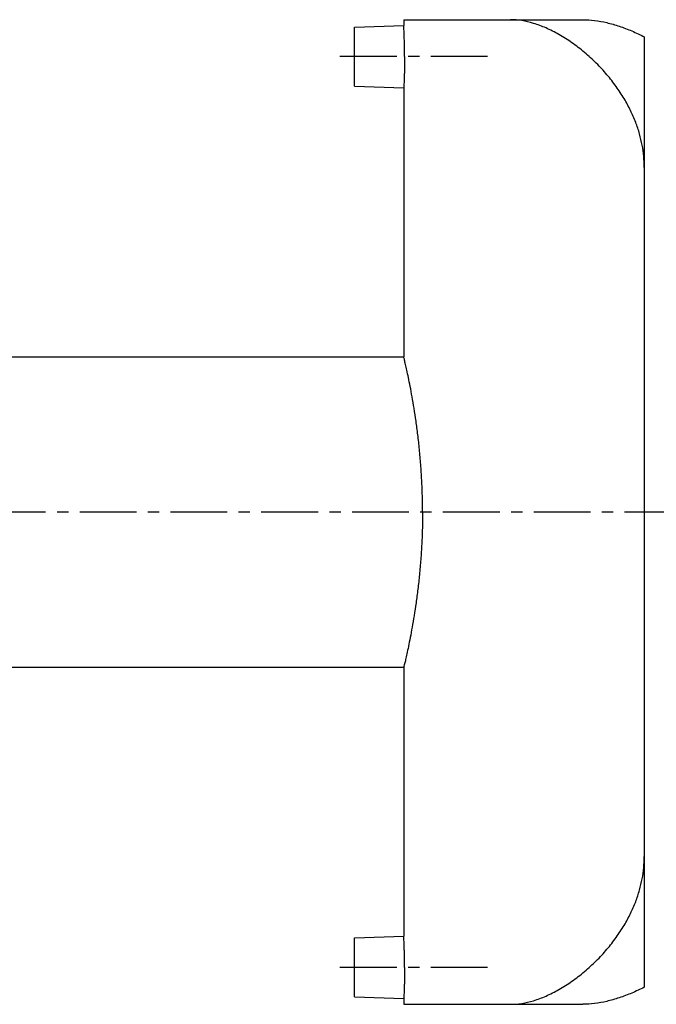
# Model space of a CAD drawing. Header units: millimetres. Extents: x 32 to 522, y 129 to 339.
# Tile 2 of 38: x 277 to 406, y 134 to 334. Entities that reach past the tile are written whole.
import ezdxf

# ---------------------------------------------------------------- set-up
doc = ezdxf.new("R2010")
doc.units = ezdxf.units.MM
doc.header["$LTSCALE"] = 30.734
doc.linetypes.add('CENTER', pattern=[0.6, 0.375, -0.075, 0.075, -0.075])
doc.layers.get('0').update_dxf_attribs({"linetype": 'CONTINUOUS'})
doc.layers.add('DEFAULT_1', color=7, linetype='CENTER')

msp = doc.modelspace()

# ---------------------------------------------------------------- linework, layer by layer
at = {"color": 7, "linetype": 'CONTINUOUS'}
for p, q in [((354.87, 334.23), (354.87, 333.08)), ((354.87, 334.23), (391.25, 334.23)), ((344.87, 332.73), (354.87, 333.08)), ((344.87, 320.73), (344.87, 332.73)), ((403.7, 330.76), (403.7, 137.7)), ((344.87, 320.73), (354.87, 320.38)), ((354.87, 320.38), (354.87, 265.73)), ((256.87, 265.73), (354.87, 265.73)), ((256.87, 202.73), (354.87, 202.73)), ((354.87, 202.73), (354.87, 148.08)), ((344.87, 147.73), (354.87, 148.08)), ((344.87, 135.73), (344.87, 147.73)), ((344.87, 135.73), (354.87, 135.38)), ((354.87, 135.38), (354.87, 134.23)), ((354.87, 134.23), (391.25, 134.23))]:
    msp.add_line(p, q, dxfattribs=at)
for points, start_tangent, end_tangent in [([(403.7, 304.23), (403.6, 306.47), (403.28, 308.74), (402.74, 311.04), (401.97, 313.38), (400.93, 315.77), (399.62, 318.2), (398.01, 320.65), (396.12, 323.06), (393.97, 325.39), (391.57, 327.58), (389, 329.56), (386.36, 331.24), (383.75, 332.55), (381.21, 333.49), (378.81, 334.05), (376.56, 334.23)], (0, 43.859636), (-43.859636, 0)), ([(391.25, 334.23), (393.61, 334.08), (396.08, 333.63), (398.62, 332.91), (401.17, 331.94), (403.7, 330.76)], (13.033826, 0), (11.623433, -5.897154)), ([(355.02, 326.73), (355.02, 327.68), (355.01, 328.6), (355, 329.48), (354.98, 330.31), (354.95, 331.05), (354.93, 331.69), (354.91, 332.23), (354.89, 332.64), (354.88, 332.92), (354.87, 333.06)], (0, 6.333922), (0.000001, 0)), ([(355.02, 326.73), (355.02, 325.79), (355.01, 324.86), (355, 323.98), (354.98, 323.16), (354.95, 322.42), (354.93, 321.77), (354.91, 321.23), (354.89, 320.82), (354.88, 320.54), (354.87, 320.4)], (0, -6.333932), (0.000001, 0)), ([(358.69, 234.23), (358.64, 237.49), (358.52, 240.71), (358.32, 243.88), (358.05, 246.96), (357.73, 249.91), (357.36, 252.7), (356.97, 255.29), (356.56, 257.65), (356.17, 259.74), (355.81, 261.55), (355.49, 263.04), (355.23, 264.22), (355.03, 265.06), (354.91, 265.56), (354.87, 265.73)], (0, 31.802876), (0.000001, 0)), ([(358.69, 234.23), (358.64, 230.98), (358.52, 227.75), (358.32, 224.58), (358.05, 221.5), (357.73, 218.55), (357.36, 215.76), (356.97, 213.17), (356.56, 210.81), (356.17, 208.72), (355.81, 206.91), (355.49, 205.42), (355.23, 204.25), (355.03, 203.41), (354.91, 202.9), (354.87, 202.73)], (0, -31.802884), (-0.000001, 0)), ([(376.56, 134.23), (378.81, 134.41), (381.21, 134.97), (383.75, 135.91), (386.36, 137.23), (389.01, 138.9), (391.57, 140.88), (393.96, 143.07), (396.12, 145.4), (398.01, 147.82), (399.62, 150.26), (400.93, 152.69), (401.97, 155.08), (402.74, 157.43), (403.28, 159.72), (403.6, 161.99), (403.7, 164.23)], (43.859634, 0), (0.000004, 43.859634)), ([(355.02, 141.73), (355.02, 142.68), (355.01, 143.6), (355, 144.48), (354.98, 145.31), (354.95, 146.05), (354.93, 146.69), (354.91, 147.23), (354.89, 147.64), (354.88, 147.92), (354.87, 148.06)], (0, 6.333922), (0.000001, 0)), ([(355.02, 141.73), (355.02, 140.79), (355.01, 139.86), (355, 138.98), (354.98, 138.16), (354.95, 137.42), (354.93, 136.77), (354.91, 136.23), (354.89, 135.82), (354.88, 135.54), (354.87, 135.4)], (0, -6.333932), (0.000001, 0)), ([(403.7, 137.7), (401.17, 136.52), (398.61, 135.55), (396.08, 134.83), (393.61, 134.38), (391.25, 134.23)], (-11.623434, -5.897154), (-13.033827, 0))]:
    msp.add_spline(points, degree=3, dxfattribs=dict(at, start_tangent=start_tangent, end_tangent=end_tangent))
at = {"layer": 'DEFAULT_1', "color": 2, "linetype": 'CENTER'}
for p, q in [((371.87, 326.73), (339.87, 326.73)), ((521.87, 234.23), (31.87, 234.23)), ((371.87, 141.73), (339.87, 141.73))]:
    msp.add_line(p, q, dxfattribs=at)

doc.saveas('drawing.dxf')
